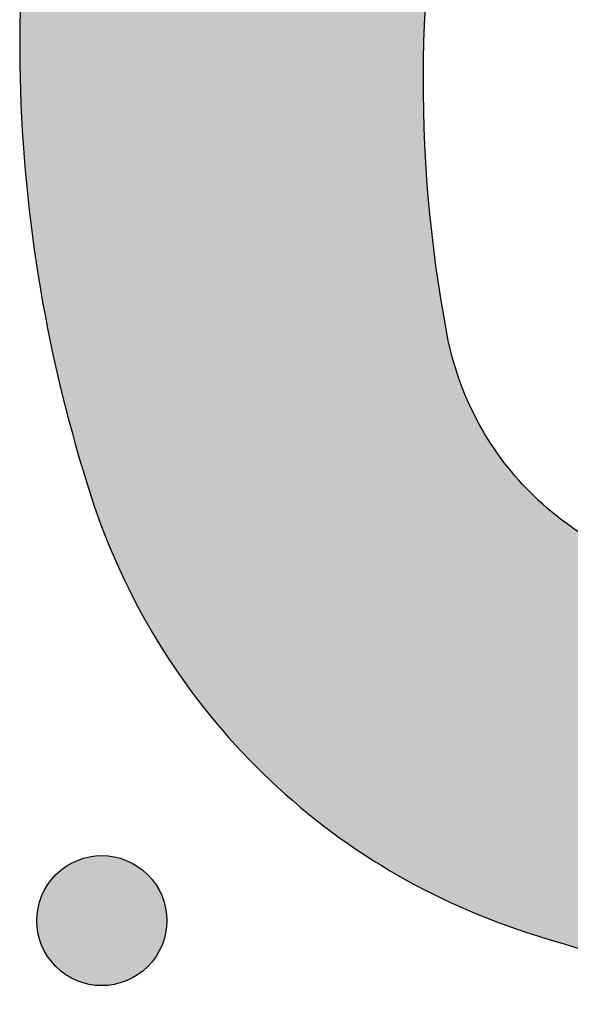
# Model space of a CAD drawing. Header units: millimetres. Extents: x -3873 to -97, y 912 to 4165.
# Tile 40 of 256: x -3609 to -3594, y 1177 to 1204. Entities that reach past the tile are written whole.
import ezdxf

# ---------------------------------------------------------------- set-up
doc = ezdxf.new("R2010")
doc.units = ezdxf.units.MM
doc.layers.add('pattern', color=7, linetype='Continuous', true_color=0x000000)

msp = doc.modelspace()

# ---------------------------------------------------------------- hatches: boundary and pattern name
at = {"layer": 'pattern'}
for points in [[(-3562.092, 1194.884), (-3562.845, 1194.359), (-3563.614, 1193.851), (-3564.398, 1193.359), (-3565.198, 1192.886), (-3566.013, 1192.43), (-3566.842, 1191.994), (-3567.685, 1191.578), (-3568.54, 1191.182), (-3569.407, 1190.807), (-3570.286, 1190.453), (-3571.175, 1190.121), (-3572.073, 1189.812), (-3572.981, 1189.525), (-3573.896, 1189.261), (-3574.819, 1189.021), (-3575.748, 1188.805), (-3576.682, 1188.612), (-3577.62, 1188.444), (-3578.562, 1188.299), (-3579.506, 1188.179), (-3580.451, 1188.084), (-3581.398, 1188.012), (-3582.344, 1187.965), (-3583.288, 1187.943), (-3584.231, 1187.944), (-3585.17, 1187.969), (-3586.105, 1188.017), (-3587.036, 1188.089), (-3587.961, 1188.184), (-3588.879, 1188.301), (-3589.79, 1188.441), (-3590.693, 1188.602), (-3590.843, 1188.632), (-3590.992, 1188.665), (-3591.14, 1188.7), (-3591.289, 1188.739), (-3591.437, 1188.78), (-3591.584, 1188.824), (-3591.731, 1188.871), (-3591.877, 1188.921), (-3592.023, 1188.973), (-3592.167, 1189.029), (-3592.311, 1189.087), (-3592.454, 1189.148), (-3592.595, 1189.211), (-3592.736, 1189.278), (-3592.875, 1189.347), (-3593.013, 1189.418), (-3593.15, 1189.492), (-3593.285, 1189.569), (-3593.419, 1189.648), (-3593.551, 1189.73), (-3593.681, 1189.814), (-3593.81, 1189.9), (-3593.937, 1189.989), (-3594.062, 1190.08), (-3594.185, 1190.173), (-3594.306, 1190.268), (-3594.425, 1190.365), (-3594.543, 1190.465), (-3594.658, 1190.566), (-3594.771, 1190.669), (-3594.881, 1190.774), (-3594.99, 1190.881), (-3595.096, 1190.989), (-3595.201, 1191.1), (-3595.304, 1191.213), (-3595.405, 1191.329), (-3595.504, 1191.446), (-3595.601, 1191.565), (-3595.696, 1191.687), (-3595.789, 1191.81), (-3595.88, 1191.935), (-3595.969, 1192.063), (-3596.055, 1192.191), (-3596.138, 1192.322), (-3596.22, 1192.454), (-3596.299, 1192.588), (-3596.375, 1192.723), (-3596.449, 1192.86), (-3596.52, 1192.998), (-3596.589, 1193.137), (-3596.655, 1193.278), (-3596.718, 1193.42), (-3596.779, 1193.563), (-3596.837, 1193.706), (-3596.892, 1193.851), (-3596.944, 1193.997), (-3596.994, 1194.143), (-3597.04, 1194.29), (-3597.084, 1194.437), (-3597.125, 1194.585), (-3597.164, 1194.734), (-3597.199, 1194.883), (-3597.232, 1195.032), (-3597.261, 1195.181), (-3597.421, 1196.084), (-3597.559, 1196.996), (-3597.675, 1197.914), (-3597.768, 1198.839), (-3597.838, 1199.77), (-3597.885, 1200.706), (-3597.908, 1201.645), (-3597.908, 1202.587), (-3597.883, 1203.532), (-3597.834, 1204.478), (-3597.761, 1205.424), (-3597.664, 1206.369), (-3597.543, 1207.313), (-3597.397, 1208.255), (-3597.227, 1209.193), (-3597.032, 1210.127), (-3596.814, 1211.055), (-3596.572, 1211.977), (-3596.307, 1212.892), (-3596.019, 1213.799), (-3595.708, 1214.697), (-3595.374, 1215.586), (-3595.019, 1216.464), (-3594.642, 1217.33), (-3594.245, 1218.185), (-3593.827, 1219.026), (-3593.39, 1219.855), (-3592.933, 1220.669), (-3592.458, 1221.468), (-3591.965, 1222.252), (-3591.455, 1223.02), (-3590.929, 1223.771), (-3589.76, 1225.341), (-3588.536, 1226.87), (-3587.26, 1228.356), (-3585.934, 1229.796), (-3599.979, 1229.976), (-3600.605, 1229.044), (-3601.212, 1228.099), (-3601.8, 1227.139), (-3602.368, 1226.166), (-3602.916, 1225.18), (-3603.444, 1224.183), (-3603.951, 1223.174), (-3604.436, 1222.154), (-3604.9, 1221.125), (-3605.341, 1220.086), (-3605.761, 1219.038), (-3606.158, 1217.982), (-3606.532, 1216.92), (-3606.883, 1215.85), (-3607.212, 1214.775), (-3607.517, 1213.695), (-3607.699, 1213.001), (-3607.869, 1212.303), (-3608.026, 1211.599), (-3608.172, 1210.892), (-3608.304, 1210.18), (-3608.425, 1209.465), (-3608.532, 1208.747), (-3608.627, 1208.026), (-3608.708, 1207.302), (-3608.777, 1206.576), (-3608.832, 1205.849), (-3608.875, 1205.119), (-3608.904, 1204.389), (-3608.92, 1203.658), (-3608.922, 1202.927), (-3608.912, 1202.195), (-3608.888, 1201.464), (-3608.851, 1200.733), (-3608.8, 1200.004), (-3608.736, 1199.276), (-3608.659, 1198.549), (-3608.57, 1197.825), (-3608.467, 1197.103), (-3608.351, 1196.384), (-3608.222, 1195.668), (-3608.081, 1194.956), (-3607.927, 1194.248), (-3607.761, 1193.543), (-3607.582, 1192.843), (-3607.391, 1192.148), (-3607.189, 1191.458), (-3606.974, 1190.774), (-3606.801, 1190.262), (-3606.612, 1189.754), (-3606.407, 1189.251), (-3606.187, 1188.752), (-3605.953, 1188.26), (-3605.703, 1187.774), (-3605.439, 1187.295), (-3605.161, 1186.824), (-3604.869, 1186.362), (-3604.564, 1185.909), (-3604.245, 1185.465), (-3603.914, 1185.031), (-3603.571, 1184.609), (-3603.216, 1184.197), (-3602.851, 1183.797), (-3602.475, 1183.409), (-3602.087, 1183.032), (-3601.688, 1182.666), (-3601.277, 1182.311), (-3600.855, 1181.967), (-3600.422, 1181.635), (-3599.979, 1181.316), (-3599.526, 1181.009), (-3599.064, 1180.717), (-3598.593, 1180.438), (-3598.115, 1180.173), (-3597.63, 1179.922), (-3597.138, 1179.687), (-3596.64, 1179.466), (-3596.137, 1179.261), (-3595.629, 1179.071), (-3595.118, 1178.897), (-3594.434, 1178.681), (-3593.744, 1178.477), (-3593.049, 1178.285), (-3592.35, 1178.105), (-3591.646, 1177.938), (-3590.937, 1177.783), (-3590.225, 1177.64), (-3589.51, 1177.51), (-3588.791, 1177.393), (-3588.069, 1177.289), (-3587.345, 1177.198), (-3586.619, 1177.12), (-3585.891, 1177.055), (-3585.161, 1177.003), (-3584.431, 1176.964), (-3583.7, 1176.939), (-3582.968, 1176.927), (-3582.237, 1176.928), (-3581.506, 1176.943), (-3580.775, 1176.971), (-3580.046, 1177.012), (-3579.318, 1177.066), (-3578.592, 1177.134), (-3577.868, 1177.214), (-3577.147, 1177.307), (-3576.429, 1177.414), (-3575.714, 1177.533), (-3575.002, 1177.664), (-3574.294, 1177.808), (-3573.59, 1177.964), (-3572.891, 1178.133), (-3572.197, 1178.314), (-3571.117, 1178.617), (-3570.041, 1178.944), (-3568.971, 1179.293), (-3567.908, 1179.666), (-3566.851, 1180.061), (-3565.803, 1180.478), (-3564.763, 1180.918), (-3563.733, 1181.38), (-3562.712, 1181.864), (-3561.702, 1182.369), (-3560.704, 1182.894), (-3559.717, 1183.441), (-3558.743, 1184.007), (-3557.783, 1184.594), (-3556.836, 1185.199), (-3555.903, 1185.824), (-3556.059, 1199.868), (-3557.501, 1198.545), (-3558.99, 1197.272), (-3560.521, 1196.051)], [(-3605.428, 1180.461), (-3605.4, 1180.433), (-3605.373, 1180.404), (-3605.347, 1180.374), (-3605.32, 1180.343), (-3605.295, 1180.311), (-3605.27, 1180.279), (-3605.245, 1180.246), (-3605.221, 1180.212), (-3605.198, 1180.177), (-3605.175, 1180.141), (-3605.153, 1180.104), (-3605.132, 1180.067), (-3605.111, 1180.029), (-3605.092, 1179.99), (-3605.073, 1179.951), (-3605.055, 1179.911), (-3605.038, 1179.87), (-3605.022, 1179.829), (-3605.007, 1179.787), (-3604.993, 1179.745), (-3604.98, 1179.702), (-3604.968, 1179.658), (-3604.957, 1179.614), (-3604.947, 1179.57), (-3604.938, 1179.525), (-3604.931, 1179.48), (-3604.924, 1179.435), (-3604.919, 1179.39), (-3604.915, 1179.344), (-3604.912, 1179.298), (-3604.91, 1179.253), (-3604.91, 1179.207), (-3604.91, 1179.161), (-3604.912, 1179.115), (-3604.915, 1179.069), (-3604.919, 1179.024), (-3604.925, 1178.978), (-3604.931, 1178.933), (-3604.939, 1178.888), (-3604.948, 1178.843), (-3604.958, 1178.799), (-3604.969, 1178.755), (-3604.981, 1178.712), (-3604.994, 1178.669), (-3605.008, 1178.627), (-3605.023, 1178.585), (-3605.039, 1178.543), (-3605.056, 1178.503), (-3605.074, 1178.463), (-3605.093, 1178.423), (-3605.113, 1178.385), (-3605.133, 1178.347), (-3605.155, 1178.309), (-3605.177, 1178.273), (-3605.199, 1178.237), (-3605.223, 1178.202), (-3605.247, 1178.168), (-3605.271, 1178.135), (-3605.297, 1178.103), (-3605.322, 1178.071), (-3605.349, 1178.041), (-3605.375, 1178.011), (-3605.403, 1177.982), (-3605.43, 1177.954), (-3605.458, 1177.926), (-3605.487, 1177.899), (-3605.517, 1177.872), (-3605.548, 1177.846), (-3605.58, 1177.82), (-3605.612, 1177.795), (-3605.645, 1177.771), (-3605.679, 1177.747), (-3605.714, 1177.723), (-3605.75, 1177.701), (-3605.786, 1177.679), (-3605.824, 1177.657), (-3605.862, 1177.637), (-3605.9, 1177.617), (-3605.94, 1177.599), (-3605.98, 1177.581), (-3606.021, 1177.564), (-3606.062, 1177.548), (-3606.104, 1177.533), (-3606.146, 1177.518), (-3606.189, 1177.505), (-3606.233, 1177.493), (-3606.277, 1177.483), (-3606.321, 1177.473), (-3606.366, 1177.464), (-3606.41, 1177.456), (-3606.456, 1177.45), (-3606.501, 1177.445), (-3606.547, 1177.441), (-3606.592, 1177.438), (-3606.638, 1177.436), (-3606.684, 1177.435), (-3606.73, 1177.436), (-3606.776, 1177.438), (-3606.822, 1177.441), (-3606.867, 1177.445), (-3606.913, 1177.45), (-3606.958, 1177.457), (-3607.003, 1177.465), (-3607.047, 1177.473), (-3607.092, 1177.483), (-3607.136, 1177.494), (-3607.179, 1177.506), (-3607.222, 1177.519), (-3607.264, 1177.534), (-3607.306, 1177.549), (-3607.347, 1177.565), (-3607.388, 1177.582), (-3607.428, 1177.6), (-3607.468, 1177.619), (-3607.506, 1177.638), (-3607.544, 1177.659), (-3607.581, 1177.68), (-3607.618, 1177.702), (-3607.654, 1177.725), (-3607.688, 1177.748), (-3607.723, 1177.772), (-3607.756, 1177.797), (-3607.788, 1177.822), (-3607.82, 1177.848), (-3607.85, 1177.874), (-3607.88, 1177.901), (-3607.909, 1177.928), (-3607.937, 1177.956), (-3607.965, 1177.984), (-3607.992, 1178.013), (-3608.019, 1178.043), (-3608.045, 1178.074), (-3608.07, 1178.105), (-3608.096, 1178.138), (-3608.12, 1178.171), (-3608.144, 1178.205), (-3608.168, 1178.24), (-3608.19, 1178.276), (-3608.212, 1178.312), (-3608.234, 1178.349), (-3608.254, 1178.387), (-3608.274, 1178.426), (-3608.292, 1178.465), (-3608.31, 1178.506), (-3608.327, 1178.546), (-3608.343, 1178.588), (-3608.358, 1178.63), (-3608.372, 1178.672), (-3608.385, 1178.715), (-3608.397, 1178.758), (-3608.408, 1178.802), (-3608.418, 1178.846), (-3608.427, 1178.891), (-3608.434, 1178.936), (-3608.441, 1178.981), (-3608.446, 1179.027), (-3608.45, 1179.072), (-3608.453, 1179.118), (-3608.455, 1179.164), (-3608.455, 1179.21), (-3608.455, 1179.256), (-3608.453, 1179.302), (-3608.45, 1179.347), (-3608.446, 1179.393), (-3608.44, 1179.438), (-3608.434, 1179.484), (-3608.426, 1179.528), (-3608.418, 1179.573), (-3608.408, 1179.617), (-3608.397, 1179.661), (-3608.385, 1179.705), (-3608.371, 1179.748), (-3608.357, 1179.79), (-3608.342, 1179.832), (-3608.326, 1179.873), (-3608.309, 1179.914), (-3608.291, 1179.954), (-3608.272, 1179.993), (-3608.253, 1180.032), (-3608.232, 1180.07), (-3608.211, 1180.107), (-3608.189, 1180.144), (-3608.166, 1180.179), (-3608.143, 1180.214), (-3608.118, 1180.248), (-3608.094, 1180.281), (-3608.069, 1180.314), (-3608.043, 1180.345), (-3608.017, 1180.376), (-3607.99, 1180.406), (-3607.963, 1180.435), (-3607.935, 1180.463), (-3607.907, 1180.49), (-3607.878, 1180.518), (-3607.848, 1180.544), (-3607.817, 1180.57), (-3607.786, 1180.596), (-3607.753, 1180.621), (-3607.72, 1180.646), (-3607.686, 1180.67), (-3607.651, 1180.693), (-3607.615, 1180.716), (-3607.579, 1180.738), (-3607.542, 1180.759), (-3607.504, 1180.78), (-3607.465, 1180.799), (-3607.425, 1180.818), (-3607.385, 1180.836), (-3607.345, 1180.853), (-3607.303, 1180.869), (-3607.261, 1180.884), (-3607.219, 1180.898), (-3607.176, 1180.911), (-3607.133, 1180.923), (-3607.089, 1180.934), (-3607.044, 1180.944), (-3607, 1180.952), (-3606.955, 1180.96), (-3606.91, 1180.967), (-3606.864, 1180.972), (-3606.819, 1180.976), (-3606.773, 1180.979), (-3606.727, 1180.981), (-3606.681, 1180.981), (-3606.635, 1180.98), (-3606.589, 1180.979), (-3606.544, 1180.976), (-3606.498, 1180.971), (-3606.453, 1180.966), (-3606.407, 1180.96), (-3606.362, 1180.952), (-3606.318, 1180.943), (-3606.274, 1180.933), (-3606.23, 1180.922), (-3606.186, 1180.91), (-3606.143, 1180.897), (-3606.101, 1180.883), (-3606.059, 1180.868), (-3606.018, 1180.852), (-3605.977, 1180.835), (-3605.937, 1180.817), (-3605.898, 1180.798), (-3605.859, 1180.778), (-3605.821, 1180.758), (-3605.784, 1180.736), (-3605.747, 1180.714), (-3605.712, 1180.692), (-3605.677, 1180.668), (-3605.643, 1180.644), (-3605.61, 1180.619), (-3605.577, 1180.594), (-3605.546, 1180.568), (-3605.515, 1180.542), (-3605.485, 1180.515), (-3605.456, 1180.488)]]:
    msp.add_hatch(color=256, dxfattribs=at).paths.add_polyline_path(points, flags=0)

# ---------------------------------------------------------------- linework, layer by layer
at = {"layer": 'pattern', "extrusion": (0, 0, -1)}
for centre, radius, start, end in [((3560.776, 1202.097), 37.135, 349.2672, 35.7087), ((3589.14, 1196.72), 8.266, 315.0499, 349.2672), ((3589.14, 1196.72), 8.266, 280.8327, 315.0499), ((3606.683, 1179.208), 1.773, 315.0499, 135.0499), ((3606.683, 1179.208), 1.773, 135.0499, 315.0499)]:
    msp.add_arc(centre, radius, start, end, dxfattribs=at)
at = {"layer": 'pattern'}
for centre, radius, start, end in [((-3568.657, 1203.149), 40.266, 164.8154, 197.8989), ((-3589.417, 1196.444), 18.45, 197.8989, 224.9501), ((-3589.417, 1196.444), 18.45, 224.9501, 252.0013), ((-3582.676, 1217.192), 40.266, 252.0013, 285.0848)]:
    msp.add_arc(centre, radius, start, end, dxfattribs=at)

doc.saveas('drawing.dxf')
